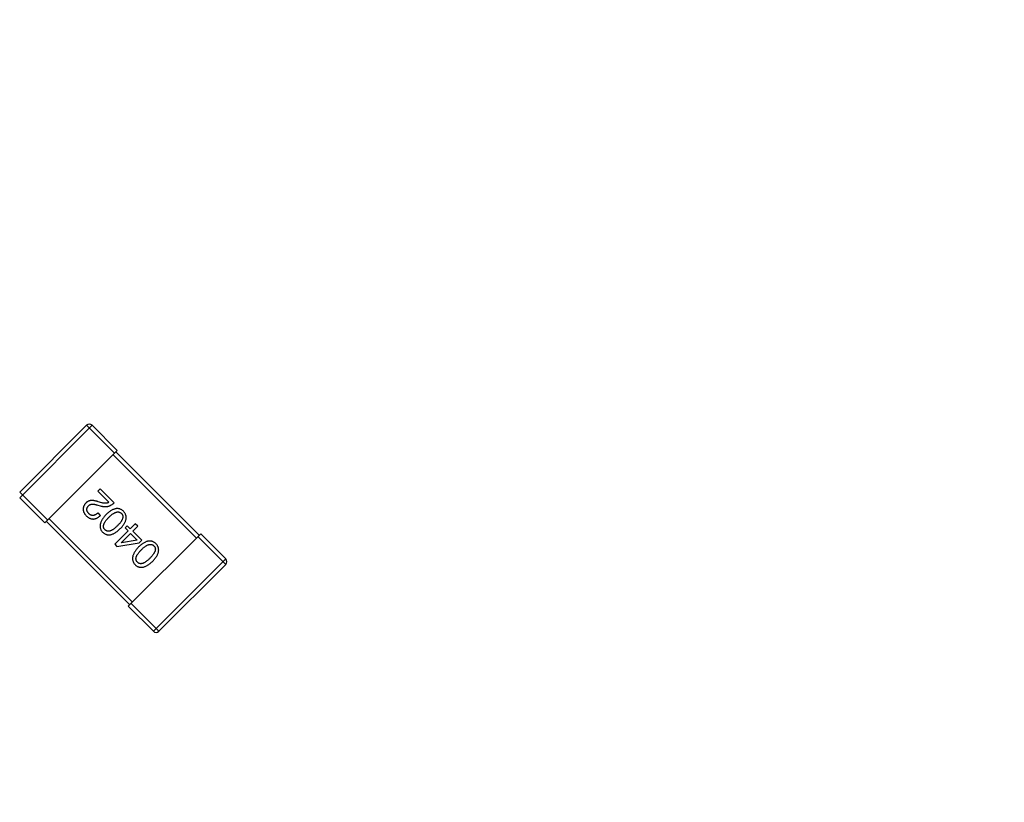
# Model space of a CAD drawing. Header units: millimetres. Extents: x 525 to 788, y 277 to 384.
# Tile 67 of 130: x 740.52 to 745.52, y 331.87 to 335.84. Entities that reach past the tile are written whole.
import ezdxf

# ---------------------------------------------------------------- set-up
doc = ezdxf.new("R2010")
doc.units = ezdxf.units.MM
doc.header["$LTSCALE"] = 5
doc.header["$PDMODE"] = 3
doc.header["$PDSIZE"] = 0.3125
doc.layers.get('0').update_dxf_attribs({"linetype": 'CONTINUOUS'})
doc.layers.get('Defpoints').update_dxf_attribs({"linetype": 'CONTINUOUS'})
doc.layers.add('dim', color=6, linetype='CONTINUOUS', lineweight=9)
doc.styles.add('Verdana', font='verdana.ttf', dxfattribs={"height": 3})
doc.dimstyles.new('aaaaaaaa 3.0', dxfattribs={"dimtxt": 3, "dimasz": 2.5, "dimexe": 1.25, "dimexo": 0.625, "dimtad": 1, "dimzin": 9, "dimdsep": 46, "dimtxsty": 'Verdana', "dimcen": 0, "dimazin": 0, "dimtfac": 1, "dimtofl": 0, "dimtmove": 0, "dimatfit": 3, "dimfxl": 1, "dimlwd": 25, "dimlwe": 25, "dimarcsym": 0})

# ---------------------------------------------------------------- blocks, each defined once
blk = doc.blocks.new('*D55')
at = {"layer": 'Defpoints', "color": 0}
for p in [(767.5081, 331.9082), (697.2861, 316.9379)]:
    blk.add_point(p, dxfattribs=at)
at = {"layer": 'dim', "color": 0, "lineweight": 25}
blk.add_line((785.4949, 335.7427), (769.9532, 332.4294), dxfattribs=at)
at = {"layer": 'dim', "color": 0}
blk.add_solid([(769.8663, 332.8369), (770.04, 332.0219), (767.5081, 331.9082)], dxfattribs=at)
at = {"layer": 'dim', "color": 0, "insert": (778.4472, 336.689), "char_height": 3, "attachment_point": 5, "rotation": 12.0345, "style": 'Verdana'}
blk.add_mtext('∅71.8', dxfattribs=at)

msp = doc.modelspace()

# ---------------------------------------------------------------- linework, layer by layer
at = {"linetype": 'Continuous'}
for p, q in [((740.5237, 333.4417), (740.8631, 333.7811)), ((740.8914, 333.7811), (740.5237, 333.4134)), ((741.0046, 333.6397), (740.8631, 333.7811)), ((740.8914, 333.7811), (741.0187, 333.6538)), ((740.651, 333.2862), (741.0187, 333.6538)), ((741.4218, 333.2084), (740.9975, 333.6326)), ((741.0116, 333.6468), (741.4359, 333.2225)), ((740.5237, 333.4417), (740.6651, 333.3003)), ((740.9325, 333.459), (740.9204, 333.4468)), ((740.9204, 333.4468), (740.9772, 333.39)), ((741.0038, 333.3877), (740.9325, 333.459)), ((740.651, 333.2862), (740.5237, 333.4134)), ((740.9401, 333.3877), (740.9227, 333.3923)), ((740.9163, 333.3767), (740.9383, 333.3709)), ((740.9348, 333.3233), (740.9215, 333.3367)), ((741.0823, 332.869), (740.6581, 333.2932)), ((740.6722, 333.3074), (741.0965, 332.8831)), ((741.0742, 333.2443), (741.0064, 333.1765)), ((741.0394, 333.184), (741.087, 333.2315)), ((741.0696, 333.2709), (741.0586, 333.2599)), ((741.0586, 333.2599), (741.0742, 333.2443)), ((741.0852, 333.2553), (741.0696, 333.2709)), ((741.1107, 333.2808), (741.0852, 333.2553)), ((741.087, 333.2315), (741.1206, 333.1979)), ((741.098, 333.2425), (741.1235, 333.268)), ((741.1438, 333.1967), (741.098, 333.2425)), ((741.1235, 333.268), (741.1107, 333.2808)), ((741.0174, 333.1654), (741.131, 333.184)), ((741.04, 333.1834), (741.0394, 333.184)), ((741.1206, 333.1979), (741.04, 333.1834)), ((741.0753, 332.8619), (741.443, 333.2296)), ((741.131, 333.184), (741.1438, 333.1967)), ((741.5702, 333.074), (741.4288, 333.2154)), ((741.443, 333.2296), (741.5702, 333.1023)), ((741.0064, 333.1765), (741.0174, 333.1654)), ((741.2026, 332.7346), (741.5702, 333.1023)), ((741.5702, 333.074), (741.2308, 332.7346)), ((741.2026, 332.7346), (741.0753, 332.8619)), ((741.0894, 332.876), (741.2308, 332.7346))]:
    msp.add_line(p, q, dxfattribs=at)
for centre, radius, start, end in [((732.3971, 324.423), 35.9, 323.58286, 216.35846), ((740.8773, 333.767), 0.02, 45, 135), ((741.5561, 333.0882), 0.02, 315, 45), ((741.2167, 332.7488), 0.02, 225, 315)]:
    msp.add_arc(centre, radius, start, end, dxfattribs=at)
for points, knots in [([(740.8595, 333.3859), (740.8584, 333.3846), (740.8563, 333.3821), (740.8534, 333.3782), (740.8511, 333.3742), (740.8491, 333.3703), (740.8477, 333.3663), (740.8466, 333.3623), (740.8461, 333.3582), (740.8459, 333.3542), (740.8463, 333.3501), (740.8471, 333.3461), (740.8483, 333.342), (740.85, 333.3379), (740.8522, 333.3338), (740.8547, 333.3297), (740.8578, 333.3256), (740.8601, 333.323), (740.8612, 333.3216)], [0, 0, 0, 0, 0.070688, 0.137741, 0.201612, 0.262778, 0.321223, 0.378455, 0.434411, 0.490146, 0.546362, 0.603392, 0.662208, 0.723401, 0.787372, 0.85442, 0.925153, 1, 1, 1, 1]), ([(740.9227, 333.3923), (740.9209, 333.393), (740.9175, 333.3942), (740.9124, 333.3958), (740.9075, 333.3971), (740.9027, 333.398), (740.8981, 333.3987), (740.8937, 333.3991), (740.8895, 333.3991), (740.8855, 333.3989), (740.8816, 333.3984), (740.8779, 333.3975), (740.8744, 333.3963), (740.871, 333.3949), (740.8679, 333.3931), (740.8649, 333.391), (740.8621, 333.3886), (740.8604, 333.3868), (740.8595, 333.3859)], [0, 0, 0, 0, 0.082731, 0.161257, 0.236138, 0.307554, 0.375712, 0.440848, 0.502916, 0.562567, 0.619798, 0.675716, 0.73039, 0.78386, 0.837315, 0.890547, 0.944917, 1, 1, 1, 1]), ([(740.9383, 333.3709), (740.9398, 333.3704), (740.9428, 333.3696), (740.9473, 333.3687), (740.9517, 333.368), (740.9561, 333.3678), (740.9604, 333.3677), (740.9646, 333.368), (740.9688, 333.3686), (740.973, 333.3695), (740.9771, 333.3707), (740.9811, 333.3722), (740.985, 333.374), (740.9889, 333.3762), (740.9928, 333.3786), (740.9965, 333.3813), (741.0002, 333.3844), (741.0026, 333.3866), (741.0038, 333.3877)], [0, 0, 0, 0, 0.065828, 0.130094, 0.192451, 0.254037, 0.313974, 0.373757, 0.433048, 0.492243, 0.551902, 0.611758, 0.672678, 0.734814, 0.798569, 0.863693, 0.930488, 1, 1, 1, 1]), ([(740.9772, 333.39), (740.9761, 333.3893), (740.9738, 333.3878), (740.97, 333.3863), (740.9659, 333.3852), (740.9614, 333.3847), (740.9566, 333.3847), (740.9514, 333.3852), (740.9458, 333.3862), (740.942, 333.3872), (740.9401, 333.3877)], [0, 0, 0, 0, 0.103034, 0.208166, 0.318255, 0.434664, 0.559728, 0.695394, 0.841708, 1, 1, 1, 1]), ([(740.8752, 333.332), (740.8744, 333.3329), (740.8729, 333.3345), (740.8709, 333.337), (740.8693, 333.3396), (740.8678, 333.342), (740.8667, 333.3446), (740.8658, 333.347), (740.8653, 333.3495), (740.8649, 333.352), (740.865, 333.3545), (740.8652, 333.357), (740.8658, 333.3594), (740.8666, 333.3619), (740.8678, 333.3643), (740.8692, 333.3667), (740.8709, 333.3691), (740.8722, 333.3707), (740.8728, 333.3715)], [0, 0, 0, 0, 0.076112, 0.148436, 0.216883, 0.281466, 0.34298, 0.402356, 0.459881, 0.51546, 0.571111, 0.62658, 0.683162, 0.741007, 0.801404, 0.863825, 0.930544, 1, 1, 1, 1]), ([(740.8728, 333.3715), (740.8734, 333.3721), (740.8744, 333.3733), (740.8763, 333.3749), (740.8782, 333.3762), (740.8803, 333.3775), (740.8826, 333.3785), (740.8849, 333.3793), (740.8874, 333.3799), (740.8901, 333.3803), (740.8929, 333.3806), (740.8958, 333.3806), (740.8989, 333.3804), (740.9021, 333.3801), (740.9055, 333.3795), (740.909, 333.3788), (740.9126, 333.3778), (740.9151, 333.3771), (740.9163, 333.3767)], [0, 0, 0, 0, 0.052237, 0.103888, 0.155485, 0.207395, 0.259864, 0.31356, 0.369176, 0.4266, 0.486836, 0.550048, 0.61567, 0.685271, 0.75824, 0.834614, 0.915635, 1, 1, 1, 1]), ([(740.9215, 333.3367), (740.9204, 333.3357), (740.9184, 333.3338), (740.9152, 333.3312), (740.912, 333.3289), (740.9089, 333.327), (740.9058, 333.3255), (740.9029, 333.3243), (740.8999, 333.3235), (740.8969, 333.323), (740.894, 333.3229), (740.8912, 333.3231), (740.8884, 333.3237), (740.8856, 333.3247), (740.8829, 333.326), (740.8803, 333.3277), (740.8776, 333.3297), (740.876, 333.3312), (740.8752, 333.332)], [0, 0, 0, 0, 0.082594, 0.15978, 0.232961, 0.301462, 0.365595, 0.426678, 0.484662, 0.540809, 0.595146, 0.648401, 0.702272, 0.757102, 0.813447, 0.872233, 0.934055, 1, 1, 1, 1]), ([(741.0509, 333.3441), (741.0494, 333.3454), (741.0466, 333.348), (741.0419, 333.3514), (741.0371, 333.354), (741.0322, 333.356), (741.0271, 333.3573), (741.0219, 333.358), (741.0166, 333.3579), (741.0111, 333.3572), (741.0055, 333.3558), (740.9998, 333.3538), (740.9939, 333.3511), (740.9879, 333.3478), (740.9818, 333.3438), (740.9755, 333.3391), (740.9691, 333.3338), (740.965, 333.3299), (740.9628, 333.3279)], [0, 0, 0, 0, 0.059134, 0.115603, 0.169236, 0.221572, 0.273254, 0.32474, 0.377319, 0.431815, 0.488555, 0.548609, 0.612242, 0.680182, 0.75251, 0.829782, 0.91231, 1, 1, 1, 1]), ([(740.9767, 333.3139), (740.9784, 333.3156), (740.9816, 333.3188), (740.9866, 333.3232), (740.9913, 333.3271), (740.996, 333.3306), (741.0005, 333.3335), (741.0048, 333.336), (741.009, 333.338), (741.0131, 333.3395), (741.017, 333.3405), (741.0208, 333.341), (741.0245, 333.341), (741.028, 333.3405), (741.0314, 333.3396), (741.0346, 333.3381), (741.0377, 333.3361), (741.0395, 333.3345), (741.0405, 333.3336)], [0, 0, 0, 0, 0.094834, 0.184067, 0.267029, 0.344713, 0.417334, 0.484367, 0.546941, 0.604717, 0.65953, 0.710539, 0.759381, 0.806382, 0.853027, 0.900623, 0.949121, 1, 1, 1, 1]), ([(741.0405, 333.3336), (741.0413, 333.3327), (741.0429, 333.331), (741.0449, 333.328), (741.0464, 333.3249), (741.0473, 333.3216), (741.0478, 333.3182), (741.0478, 333.3146), (741.0472, 333.3109), (741.0461, 333.307), (741.0446, 333.303), (741.0426, 333.2988), (741.04, 333.2944), (741.0371, 333.2899), (741.0336, 333.2853), (741.0295, 333.2805), (741.0251, 333.2755), (741.0218, 333.2722), (741.0202, 333.2705)], [0, 0, 0, 0, 0.049766, 0.097012, 0.143225, 0.188786, 0.235079, 0.282962, 0.333687, 0.387747, 0.445963, 0.508657, 0.576545, 0.649868, 0.72822, 0.812712, 0.903543, 1, 1, 1, 1]), ([(741.0347, 333.256), (741.0367, 333.2581), (741.0406, 333.2623), (741.0459, 333.2687), (741.0506, 333.275), (741.0546, 333.2811), (741.0579, 333.2871), (741.0606, 333.293), (741.0627, 333.2987), (741.064, 333.3043), (741.0648, 333.3098), (741.0648, 333.3151), (741.0641, 333.3203), (741.0628, 333.3254), (741.0608, 333.3303), (741.0582, 333.3351), (741.0549, 333.3397), (741.0522, 333.3426), (741.0509, 333.3441)], [0, 0, 0, 0, 0.087693, 0.170223, 0.247496, 0.319826, 0.387768, 0.451403, 0.511459, 0.568358, 0.622671, 0.675251, 0.726739, 0.778422, 0.830759, 0.884394, 0.940865, 1, 1, 1, 1]), ([(740.8612, 333.3216), (740.8627, 333.3202), (740.8657, 333.3176), (740.8703, 333.3142), (740.8748, 333.3112), (740.8794, 333.3089), (740.884, 333.307), (740.8886, 333.3058), (740.8933, 333.305), (740.8979, 333.3049), (740.9025, 333.3053), (740.9072, 333.3062), (740.9118, 333.3077), (740.9164, 333.3097), (740.9211, 333.3123), (740.9257, 333.3155), (740.9303, 333.3192), (740.9333, 333.3219), (740.9348, 333.3233)], [0, 0, 0, 0, 0.07282, 0.141057, 0.2062, 0.267672, 0.326735, 0.383519, 0.439188, 0.494454, 0.549628, 0.605958, 0.66397, 0.72402, 0.787502, 0.854127, 0.925065, 1, 1, 1, 1]), ([(740.9628, 333.3279), (740.9608, 333.3256), (740.9568, 333.3213), (740.9514, 333.3147), (740.9467, 333.3083), (740.9426, 333.302), (740.9391, 333.2958), (740.9363, 333.2898), (740.9342, 333.284), (740.9327, 333.2783), (740.9319, 333.2727), (740.9317, 333.2672), (740.9323, 333.262), (740.9335, 333.2568), (740.9353, 333.2519), (740.9378, 333.247), (740.941, 333.2424), (740.9435, 333.2395), (740.9448, 333.238)], [0, 0, 0, 0, 0.088475, 0.171606, 0.249595, 0.322626, 0.391327, 0.455765, 0.516374, 0.573675, 0.628522, 0.681161, 0.732559, 0.783563, 0.83504, 0.887639, 0.942585, 1, 1, 1, 1]), ([(740.957, 333.2502), (740.9561, 333.2511), (740.9545, 333.2529), (740.9524, 333.2559), (740.9509, 333.2591), (740.9499, 333.2624), (740.9494, 333.2659), (740.9494, 333.2695), (740.9499, 333.2733), (740.9509, 333.2773), (740.9524, 333.2813), (740.9544, 333.2856), (740.9569, 333.2899), (740.9599, 333.2945), (740.9633, 333.2991), (740.9673, 333.304), (740.9718, 333.3089), (740.975, 333.3122), (740.9767, 333.3139)], [0, 0, 0, 0, 0.050604, 0.098688, 0.145699, 0.191791, 0.238625, 0.286717, 0.337546, 0.391814, 0.449755, 0.512106, 0.579685, 0.652048, 0.730262, 0.814146, 0.904281, 1, 1, 1, 1]), ([(740.9448, 333.238), (740.9463, 333.2367), (740.9492, 333.234), (740.9538, 333.2307), (740.9587, 333.2282), (740.9636, 333.2262), (740.9688, 333.225), (740.9741, 333.2244), (740.9795, 333.2245), (740.9851, 333.2253), (740.9908, 333.2268), (740.9966, 333.229), (741.0027, 333.2318), (741.0088, 333.2353), (741.0151, 333.2395), (741.0215, 333.2444), (741.0281, 333.2499), (741.0324, 333.2539), (741.0347, 333.256)], [0, 0, 0, 0, 0.057911, 0.113262, 0.165956, 0.217443, 0.268511, 0.319665, 0.372, 0.426129, 0.483365, 0.543779, 0.607756, 0.676562, 0.749704, 0.827713, 0.911177, 1, 1, 1, 1]), ([(741.0202, 333.2705), (741.0185, 333.2688), (741.0152, 333.2656), (741.0102, 333.2611), (741.0054, 333.2571), (741.0007, 333.2536), (740.9962, 333.2506), (740.9919, 333.248), (740.9877, 333.246), (740.9836, 333.2445), (740.9797, 333.2435), (740.976, 333.2429), (740.9724, 333.2429), (740.969, 333.2433), (740.9657, 333.2443), (740.9626, 333.2457), (740.9597, 333.2477), (740.9579, 333.2494), (740.957, 333.2502)], [0, 0, 0, 0, 0.096452, 0.187278, 0.271765, 0.350519, 0.423437, 0.491321, 0.554011, 0.612224, 0.666281, 0.717003, 0.764884, 0.811423, 0.856783, 0.902993, 0.950236, 1, 1, 1, 1]), ([(741.2158, 333.1792), (741.2143, 333.1806), (741.2114, 333.1832), (741.2068, 333.1865), (741.202, 333.1891), (741.1971, 333.1911), (741.192, 333.1924), (741.1868, 333.1931), (741.1814, 333.1931), (741.176, 333.1924), (741.1704, 333.191), (741.1646, 333.1889), (741.1588, 333.1863), (741.1528, 333.1829), (741.1466, 333.1789), (741.1404, 333.1742), (741.134, 333.1689), (741.1298, 333.165), (741.1277, 333.163)], [0, 0, 0, 0, 0.059134, 0.115603, 0.169236, 0.221572, 0.273254, 0.32474, 0.377319, 0.431815, 0.488555, 0.548609, 0.612242, 0.680182, 0.75251, 0.829782, 0.91231, 1, 1, 1, 1]), ([(741.1277, 333.163), (741.1256, 333.1608), (741.1217, 333.1564), (741.1163, 333.1498), (741.1115, 333.1434), (741.1074, 333.1371), (741.104, 333.131), (741.1012, 333.125), (741.099, 333.1191), (741.0976, 333.1134), (741.0968, 333.1078), (741.0966, 333.1024), (741.0971, 333.0971), (741.0983, 333.092), (741.1002, 333.087), (741.1027, 333.0822), (741.1058, 333.0775), (741.1084, 333.0746), (741.1097, 333.0732)], [0, 0, 0, 0, 0.088475, 0.171606, 0.249595, 0.322626, 0.391327, 0.455765, 0.516374, 0.573675, 0.628522, 0.681161, 0.732559, 0.783563, 0.83504, 0.887639, 0.942585, 1, 1, 1, 1]), ([(741.1219, 333.0853), (741.121, 333.0862), (741.1193, 333.0881), (741.1173, 333.0911), (741.1158, 333.0942), (741.1147, 333.0976), (741.1143, 333.101), (741.1142, 333.1047), (741.1148, 333.1085), (741.1157, 333.1124), (741.1172, 333.1165), (741.1192, 333.1207), (741.1217, 333.1251), (741.1247, 333.1296), (741.1282, 333.1343), (741.1322, 333.1391), (741.1367, 333.1441), (741.1399, 333.1474), (741.1416, 333.1491)], [0, 0, 0, 0, 0.050604, 0.098688, 0.145699, 0.191791, 0.238625, 0.286717, 0.337546, 0.391814, 0.449755, 0.512106, 0.579685, 0.652048, 0.730262, 0.814146, 0.904281, 1, 1, 1, 1]), ([(741.1416, 333.1491), (741.1432, 333.1507), (741.1465, 333.1539), (741.1514, 333.1583), (741.1562, 333.1623), (741.1608, 333.1657), (741.1653, 333.1687), (741.1697, 333.1711), (741.1739, 333.1731), (741.178, 333.1746), (741.1819, 333.1756), (741.1857, 333.1761), (741.1894, 333.1762), (741.1929, 333.1757), (741.1962, 333.1747), (741.1995, 333.1732), (741.2025, 333.1712), (741.2044, 333.1696), (741.2053, 333.1688)], [0, 0, 0, 0, 0.094834, 0.184067, 0.267029, 0.344713, 0.417334, 0.484367, 0.546941, 0.604717, 0.65953, 0.710539, 0.759381, 0.806382, 0.853027, 0.900623, 0.949121, 1, 1, 1, 1]), ([(741.2053, 333.1688), (741.2062, 333.1679), (741.2078, 333.1661), (741.2098, 333.1632), (741.2113, 333.1601), (741.2122, 333.1568), (741.2127, 333.1534), (741.2126, 333.1498), (741.2121, 333.146), (741.211, 333.1422), (741.2095, 333.1381), (741.2075, 333.1339), (741.2049, 333.1296), (741.2019, 333.125), (741.1984, 333.1204), (741.1944, 333.1156), (741.1899, 333.1106), (741.1867, 333.1073), (741.185, 333.1056)], [0, 0, 0, 0, 0.049766, 0.097012, 0.143225, 0.188786, 0.235079, 0.282962, 0.333687, 0.387747, 0.445963, 0.508657, 0.576545, 0.649868, 0.72822, 0.812712, 0.903543, 1, 1, 1, 1]), ([(741.1995, 333.0911), (741.2015, 333.0933), (741.2054, 333.0975), (741.2108, 333.1039), (741.2155, 333.1101), (741.2194, 333.1162), (741.2228, 333.1222), (741.2255, 333.1281), (741.2275, 333.1338), (741.2289, 333.1394), (741.2296, 333.1449), (741.2296, 333.1502), (741.229, 333.1554), (741.2277, 333.1605), (741.2257, 333.1654), (741.223, 333.1702), (741.2197, 333.1749), (741.2171, 333.1777), (741.2158, 333.1792)], [0, 0, 0, 0, 0.087693, 0.170223, 0.247496, 0.319826, 0.387768, 0.451403, 0.511459, 0.568358, 0.622671, 0.675251, 0.726739, 0.778422, 0.830759, 0.884394, 0.940865, 1, 1, 1, 1]), ([(741.1097, 333.0732), (741.1112, 333.0718), (741.114, 333.0692), (741.1187, 333.0659), (741.1235, 333.0633), (741.1285, 333.0613), (741.1337, 333.0601), (741.1389, 333.0595), (741.1444, 333.0596), (741.1499, 333.0605), (741.1557, 333.0619), (741.1615, 333.0641), (741.1675, 333.0669), (741.1737, 333.0705), (741.18, 333.0746), (741.1864, 333.0795), (741.193, 333.085), (741.1973, 333.089), (741.1995, 333.0911)], [0, 0, 0, 0, 0.057911, 0.113262, 0.165956, 0.217443, 0.268511, 0.319665, 0.372, 0.426129, 0.483365, 0.543779, 0.607756, 0.676562, 0.749704, 0.827713, 0.911177, 1, 1, 1, 1]), ([(741.185, 333.1056), (741.1833, 333.1039), (741.18, 333.1007), (741.1751, 333.0962), (741.1702, 333.0922), (741.1656, 333.0887), (741.1611, 333.0858), (741.1567, 333.0832), (741.1525, 333.0812), (741.1485, 333.0796), (741.1446, 333.0786), (741.1409, 333.078), (741.1373, 333.078), (741.1339, 333.0784), (741.1306, 333.0794), (741.1275, 333.0809), (741.1245, 333.0829), (741.1228, 333.0845), (741.1219, 333.0853)], [0, 0, 0, 0, 0.096452, 0.187278, 0.271765, 0.350519, 0.423437, 0.491321, 0.554011, 0.612224, 0.666281, 0.717003, 0.764884, 0.811423, 0.856783, 0.902993, 0.950236, 1, 1, 1, 1])]:
    msp.add_open_spline(points, degree=3, knots=knots, dxfattribs=at)

# ---------------------------------------------------------------- dimensions: what is measured, and where the dimension line sits
at = {"layer": 'dim'}
dim = msp.add_diameter_dim_2p(p1=(697.2861, 316.9379), p2=(767.5081, 331.9082), dimstyle='aaaaaaaa 3.0', dxfattribs=at)
dim.commit()
dim.dimension.update_dxf_attribs({"geometry": '*D55', "text_midpoint": (777.7194, 334.0851), "dimtype": 163})

doc.saveas('drawing.dxf')
